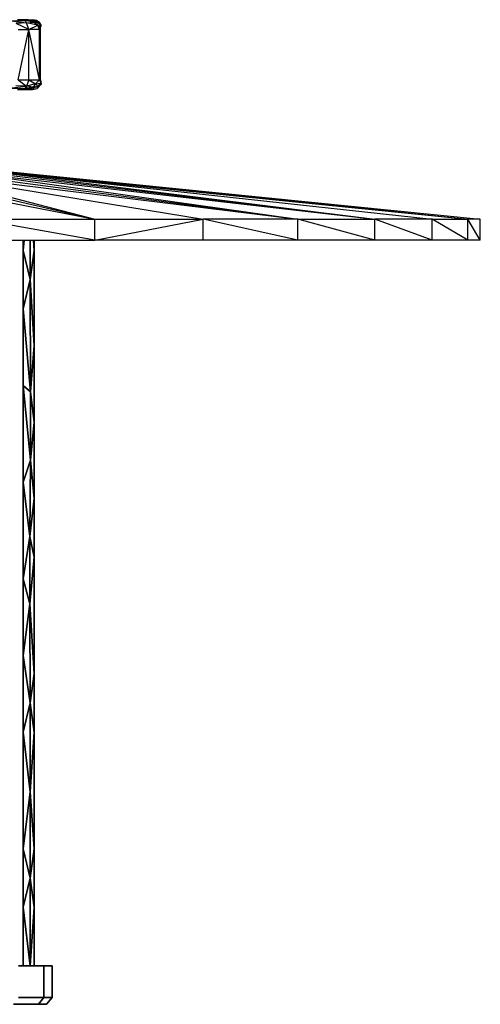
# Model space of a CAD drawing. Extents: x -805 to 3526, y -961 to 1039.
# Tile 14 of 256: x -783.789 to -783.55, y 35.181 to 35.691. Entities that reach past the tile are written whole.
import ezdxf

# ---------------------------------------------------------------- set-up
doc = ezdxf.new("R2010")
doc.units = 0
doc.layers.get('0').update_dxf_attribs({"color": 251})
doc.layers.add('Schnit 1 N', color=251, linetype='Continuous')

# ---------------------------------------------------------------- blocks, each defined once
blk = doc.blocks.new('Schnitt 1 N')
at = {"layer": 'Schnit 1 N'}
for p, q in [((-41203.85, -897.51), (-41196.96, -897.36)), ((-41203.85, -897.51), (-41195.91, -898.6)), ((-41196.69, -896.92), (-41200.58, -896.92)), ((-41196.96, -897.31), (-41200.58, -896.92)), ((-41195.03, -896.92), (-41197.26, -896.92)), ((-41196.69, -896.92), (-41192.81, -896.92)), ((-41192.38, -898.26), (-41196.69, -896.92)), ((-41189.89, -898.36), (-41196.69, -896.92)), ((-41196.69, -896.92), (-41196.58, -897.35)), ((-41195.91, -898.6), (-41196.58, -897.35)), ((-41192.38, -898.26), (-41196.58, -897.35)), ((-41195.03, -896.92), (-41192.81, -896.92)), ((-41190.81, -897.29), (-41192.81, -896.92)), ((-41189.89, -898.36), (-41192.81, -896.92)), ((-41189.05, -898.51), (-41190.81, -897.29)), ((-41190.81, -897.29), (-41189.89, -898.36)), ((-41195.91, -898.6), (-41201.37, -898.89)), ((-41194.76, -901.92), (-41201.37, -898.89)), ((-41200.23, -901.92), (-41194.76, -901.92)), ((-41200.23, -928.01), (-41194.76, -901.92)), ((-41195.91, -898.6), (-41192.38, -898.26)), ((-41194.76, -901.92), (-41195.91, -898.6)), ((-41190.11, -899.81), (-41195.91, -898.6)), ((-41194.76, -901.92), (-41190.11, -899.81)), ((-41194.76, -928.01), (-41194.76, -901.92)), ((-41189.29, -928.01), (-41194.76, -901.92)), ((-41189.29, -901.92), (-41194.76, -901.92)), ((-41190.11, -899.81), (-41192.38, -898.26)), ((-41192.38, -898.26), (-41189.89, -898.36)), ((-41189.05, -898.51), (-41190.15, -898.05)), ((-41190.11, -899.81), (-41189.89, -898.36)), ((-41189.29, -901.92), (-41190.11, -899.81)), ((-41188.28, -899.95), (-41190.11, -899.81)), ((-41189.05, -898.51), (-41189.89, -898.36)), ((-41188.28, -899.95), (-41189.89, -898.36)), ((-41189.29, -901.92), (-41188.28, -899.95)), ((-41189.29, -928.01), (-41189.29, -901.92)), ((-41189.29, -928.01), (-41189.03, -901.92)), ((-41189.05, -898.51), (-41188.28, -899.95)), ((-41189.01, -899.23), (-41189.05, -898.51)), ((-41189.03, -901.92), (-41188.98, -899.63)), ((-41189.03, -901.92), (-41188.28, -899.95)), ((-41189.03, -928.01), (-41189.03, -901.92)), ((-41188.76, -928.01), (-41189.03, -901.92)), ((-41188.76, -901.92), (-41188.98, -899.63)), ((-41188.76, -928.01), (-41188.76, -901.92)), ((-41200.23, -928.01), (-41194.76, -928.01)), ((-41200.23, -928.01), (-41195.91, -931.33)), ((-41194.76, -928.01), (-41195.91, -931.33)), ((-41194.76, -928.01), (-41189.29, -928.01)), ((-41194.76, -928.01), (-41191.26, -930.12)), ((-41189.29, -928.01), (-41191.26, -930.12)), ((-41189.29, -928.01), (-41188.49, -929.75)), ((-41189.03, -928.01), (-41188.49, -929.75)), ((-41189.03, -928.01), (-41188.38, -930.28)), ((-41189.03, -928.01), (-41188.76, -928.01)), ((-41188.76, -928.01), (-41188.38, -930.28)), ((-41204.96, -932.47), (-41195.91, -931.33)), ((-41204.96, -932.47), (-41196.96, -932.58)), ((-41195.91, -931.33), (-41201.49, -931.19)), ((-41200.58, -933.01), (-41196.96, -932.59)), ((-41200.58, -933.01), (-41196.69, -933.01)), ((-41195.91, -931.33), (-41196.88, -932.58)), ((-41192.54, -931.79), (-41196.88, -932.58)), ((-41196.69, -933.01), (-41196.88, -932.58)), ((-41196.69, -933.01), (-41189.89, -931.57)), ((-41196.69, -933.01), (-41192.54, -931.79)), ((-41196.69, -933.01), (-41190.46, -932.48)), ((-41196.69, -933.01), (-41192.81, -933.01)), ((-41191.26, -930.12), (-41195.91, -931.33)), ((-41192.54, -931.79), (-41195.91, -931.33)), ((-41195.03, -933.01), (-41195.9, -933.01)), ((-41192.81, -933.01), (-41195.03, -933.01)), ((-41192.81, -933.01), (-41190.46, -932.48)), ((-41191.26, -930.12), (-41192.54, -931.79)), ((-41189.89, -931.57), (-41192.54, -931.79)), ((-41191.26, -930.12), (-41188.49, -929.75)), ((-41189.89, -931.57), (-41191.26, -930.12)), ((-41188.38, -930.28), (-41190.46, -932.48)), ((-41189.89, -931.57), (-41190.46, -932.48)), ((-41189.89, -931.57), (-41188.49, -929.75)), ((-41189.89, -931.57), (-41188.38, -930.28)), ((-41188.38, -930.28), (-41189.69, -931.3)), ((-41188.49, -929.75), (-41188.38, -930.28)), ((-41288.19, -975.39), (-41160.59, -1000.21)), ((-41267.44, -975.39), (-41160.59, -1000.21)), ((-41256.85, -975.39), (-41160.59, -1000.21)), ((-41256.85, -975.39), (-41055.51, -1000.21)), ((-41256.85, -975.39), (-41104.42, -1000.21)), ((-41244.15, -975.39), (-41055.51, -1000.21)), ((-41231.46, -975.39), (-41055.51, -1000.21)), ((-41231.46, -975.39), (-41015.53, -1000.21)), ((-41222.99, -975.39), (-41015.53, -1000.21)), ((-41214.52, -975.39), (-40985.84, -1000.21)), ((-41214.52, -975.39), (-41015.53, -1000.21)), ((-41214.52, -975.39), (-40967.45, -1000.21)), ((-41211.09, -975.39), (-40967.45, -1000.21)), ((-41207.67, -975.39), (-40960.98, -1000.21)), ((-41207.67, -975.39), (-40967.45, -1000.21)), ((-41160.59, -1011.11), (-41222.12, -1000.21)), ((-41222.12, -1000.21), (-41160.59, -1000.21)), ((-41160.59, -1011.11), (-41160.59, -1000.21)), ((-41160.59, -1011.11), (-41104.42, -1000.21)), ((-41160.59, -1000.21), (-41104.42, -1000.21)), ((-41055.51, -1011.11), (-41104.42, -1000.21)), ((-41104.42, -1011.11), (-41104.42, -1000.21)), ((-41055.51, -1000.21), (-41104.42, -1000.21)), ((-41015.53, -1011.11), (-41055.51, -1000.21)), ((-41055.51, -1011.11), (-41055.51, -1000.21)), ((-41055.51, -1000.21), (-41015.53, -1000.21)), ((-40985.84, -1011.11), (-41015.53, -1000.21)), ((-41015.53, -1011.11), (-41015.53, -1000.21)), ((-40985.84, -1000.21), (-41015.53, -1000.21)), ((-40967.45, -1011.11), (-40985.84, -1000.21)), ((-40985.84, -1011.11), (-40985.84, -1000.21)), ((-40985.84, -1000.21), (-40967.45, -1000.21)), ((-40960.98, -1011.11), (-40967.45, -1000.21)), ((-40967.45, -1011.11), (-40967.45, -1000.21)), ((-40960.98, -1000.21), (-40967.45, -1000.21)), ((-40960.98, -1011.11), (-40960.98, -1000.21)), ((-41222.12, -1011.11), (-41160.59, -1011.11)), ((-41197.74, -1011.11), (-41197.74, -1016.44)), ((-41197.74, -1016.44), (-41197.09, -1011.11)), ((-41197.09, -1011.11), (-41197.74, -1016.44)), ((-41197.74, -1016.44), (-41197.74, -1011.11)), ((-41194.05, -1011.11), (-41194.05, -1031.56)), ((-41194.05, -1031.56), (-41194.05, -1011.11)), ((-41192.33, -1011.11), (-41191.96, -1016.44)), ((-41191.96, -1016.44), (-41192.33, -1011.11)), ((-41191.96, -1016.44), (-41191.96, -1011.11)), ((-41191.96, -1011.11), (-41191.96, -1016.44)), ((-41104.42, -1011.11), (-41160.59, -1011.11)), ((-41110.58, -1011.11), (-41111.93, -1011.11)), ((-41055.51, -1011.11), (-41104.42, -1011.11)), ((-41061.09, -1011.11), (-41064.74, -1011.11)), ((-41015.53, -1011.11), (-41055.51, -1011.11)), ((-41019.99, -1011.11), (-41026.17, -1011.11)), ((-40985.84, -1011.11), (-41015.53, -1011.11)), ((-40989.19, -1011.11), (-40997.52, -1011.11)), ((-40967.45, -1011.11), (-40985.84, -1011.11)), ((-40975.08, -1011.11), (-40979.78, -1011.11)), ((-40960.98, -1011.11), (-40967.45, -1011.11)), ((-41194.05, -1031.56), (-41197.74, -1016.44)), ((-41197.74, -1016.44), (-41197.74, -1046.68)), ((-41197.74, -1016.44), (-41194.05, -1031.56)), ((-41197.74, -1046.68), (-41197.74, -1016.44)), ((-41194.05, -1031.56), (-41191.96, -1016.44)), ((-41191.96, -1016.44), (-41194.05, -1031.56)), ((-41191.96, -1046.68), (-41191.96, -1016.44)), ((-41191.96, -1016.44), (-41191.96, -1046.68)), ((-41194.05, -1031.56), (-41197.74, -1046.68)), ((-41197.74, -1046.68), (-41194.05, -1031.56)), ((-41193.82, -1089.75), (-41194.05, -1031.56)), ((-41194.05, -1031.56), (-41191.96, -1065.61)), ((-41194.05, -1031.56), (-41193.82, -1089.75)), ((-41191.96, -1065.61), (-41194.05, -1031.56)), ((-41197.74, -1046.68), (-41193.82, -1089.75)), ((-41193.82, -1089.75), (-41197.74, -1046.68)), ((-41197.74, -1046.68), (-41197.74, -1065.61)), ((-41197.74, -1065.61), (-41197.74, -1046.68)), ((-41191.96, -1065.61), (-41191.96, -1046.68)), ((-41191.96, -1046.68), (-41191.96, -1065.61)), ((-41197.74, -1065.61), (-41197.74, -1086.38)), ((-41197.74, -1086.38), (-41197.74, -1065.61)), ((-41191.96, -1065.61), (-41193.82, -1089.75)), ((-41193.82, -1089.75), (-41191.96, -1065.61)), ((-41191.96, -1086.38), (-41191.96, -1065.61)), ((-41191.96, -1065.61), (-41191.96, -1086.38)), ((-41193.79, -1125.16), (-41197.74, -1086.38)), ((-41197.74, -1086.38), (-41197.74, -1105.31)), ((-41197.74, -1086.38), (-41193.82, -1089.75)), ((-41197.74, -1086.38), (-41193.79, -1125.16)), ((-41193.82, -1089.75), (-41197.74, -1086.38)), ((-41197.74, -1105.31), (-41197.74, -1086.38)), ((-41191.96, -1105.31), (-41193.82, -1089.75)), ((-41193.82, -1089.75), (-41193.79, -1125.16)), ((-41193.79, -1125.16), (-41193.82, -1089.75)), ((-41193.82, -1089.75), (-41191.96, -1105.31)), ((-41191.96, -1105.31), (-41191.96, -1086.38)), ((-41191.96, -1086.38), (-41191.96, -1105.31)), ((-41197.74, -1105.31), (-41197.74, -1136.47)), ((-41197.74, -1136.47), (-41197.74, -1105.31)), ((-41193.79, -1125.16), (-41191.96, -1105.31)), ((-41191.96, -1105.31), (-41193.79, -1125.16)), ((-41191.96, -1136.47), (-41191.96, -1105.31)), ((-41191.96, -1105.31), (-41191.96, -1136.47)), ((-41197.74, -1136.47), (-41193.79, -1125.16)), ((-41193.79, -1125.16), (-41197.74, -1136.47)), ((-41193.79, -1125.16), (-41194.16, -1164.53)), ((-41194.16, -1164.53), (-41193.79, -1125.16)), ((-41193.79, -1125.16), (-41191.96, -1145.01)), ((-41191.96, -1145.01), (-41193.79, -1125.16)), ((-41194.16, -1164.53), (-41197.74, -1136.47)), ((-41197.74, -1136.47), (-41197.74, -1145.01)), ((-41197.74, -1136.47), (-41194.16, -1164.53)), ((-41197.74, -1145.01), (-41197.74, -1136.47)), ((-41191.96, -1145.01), (-41191.96, -1136.47)), ((-41191.96, -1136.47), (-41191.96, -1145.01)), ((-41197.74, -1145.01), (-41197.74, -1175.25)), ((-41197.74, -1175.25), (-41197.74, -1145.01)), ((-41194.16, -1164.53), (-41191.96, -1145.01)), ((-41191.96, -1145.01), (-41194.16, -1164.53)), ((-41191.96, -1175.25), (-41191.96, -1145.01)), ((-41191.96, -1145.01), (-41191.96, -1175.25)), ((-41197.74, -1186.56), (-41194.16, -1164.53)), ((-41194.16, -1164.53), (-41197.74, -1186.56)), ((-41194.16, -1164.53), (-41194.19, -1199.57)), ((-41194.19, -1199.57), (-41194.16, -1164.53)), ((-41191.96, -1175.25), (-41194.16, -1164.53)), ((-41194.16, -1164.53), (-41191.96, -1175.25)), ((-41197.74, -1175.25), (-41197.74, -1186.56)), ((-41197.74, -1186.56), (-41197.74, -1175.25)), ((-41194.19, -1199.57), (-41191.96, -1175.25)), ((-41191.96, -1175.25), (-41194.19, -1199.57)), ((-41191.96, -1186.56), (-41191.96, -1175.25)), ((-41191.96, -1175.25), (-41191.96, -1186.56)), ((-41197.74, -1186.56), (-41194.19, -1199.57)), ((-41194.19, -1199.57), (-41197.74, -1186.56)), ((-41197.74, -1186.56), (-41197.74, -1205.49)), ((-41197.74, -1205.49), (-41197.74, -1186.56)), ((-41191.96, -1205.49), (-41191.96, -1186.56)), ((-41191.96, -1186.56), (-41191.96, -1205.49)), ((-41197.74, -1226.26), (-41194.19, -1199.57)), ((-41194.19, -1199.57), (-41197.74, -1226.26)), ((-41191.96, -1235.73), (-41194.19, -1199.57)), ((-41194.19, -1199.57), (-41194.05, -1250.85)), ((-41194.19, -1199.57), (-41191.96, -1235.73)), ((-41194.05, -1250.85), (-41194.19, -1199.57)), ((-41197.74, -1205.49), (-41197.74, -1226.26)), ((-41197.74, -1226.26), (-41197.74, -1205.49)), ((-41191.96, -1226.26), (-41191.96, -1205.49)), ((-41191.96, -1205.49), (-41191.96, -1226.26)), ((-41194.05, -1250.85), (-41197.74, -1226.26)), ((-41197.74, -1226.26), (-41197.74, -1235.73)), ((-41197.74, -1226.26), (-41194.05, -1250.85)), ((-41197.74, -1235.73), (-41197.74, -1226.26)), ((-41191.96, -1235.73), (-41191.96, -1226.26)), ((-41191.96, -1226.26), (-41191.96, -1235.73)), ((-41197.74, -1235.73), (-41197.74, -1265.96)), ((-41197.74, -1265.96), (-41197.74, -1235.73)), ((-41191.96, -1235.73), (-41194.05, -1250.85)), ((-41194.05, -1250.85), (-41191.96, -1235.73)), ((-41191.96, -1265.96), (-41191.96, -1235.73)), ((-41191.96, -1235.73), (-41191.96, -1265.96)), ((-41197.74, -1265.96), (-41194.05, -1250.85)), ((-41194.05, -1250.85), (-41197.74, -1265.96)), ((-41191.96, -1265.96), (-41194.05, -1250.85)), ((-41194.05, -1250.85), (-41194.05, -1296.82)), ((-41194.05, -1250.85), (-41191.96, -1265.96)), ((-41194.05, -1296.82), (-41194.05, -1250.85)), ((-41194.05, -1296.82), (-41197.74, -1265.96)), ((-41197.74, -1265.96), (-41197.74, -1296.2)), ((-41197.74, -1265.96), (-41194.05, -1296.82)), ((-41197.74, -1296.2), (-41197.74, -1265.96)), ((-41191.96, -1265.96), (-41194.05, -1296.82)), ((-41194.05, -1296.82), (-41191.96, -1265.96)), ((-41191.96, -1296.2), (-41191.96, -1265.96)), ((-41191.96, -1265.96), (-41191.96, -1296.2)), ((-41197.74, -1296.2), (-41197.74, -1326.44)), ((-41197.74, -1326.44), (-41197.74, -1296.2)), ((-41194.05, -1296.82), (-41197.74, -1326.44)), ((-41197.74, -1326.44), (-41194.05, -1296.82)), ((-41191.96, -1326.44), (-41194.05, -1296.82)), ((-41194.05, -1296.82), (-41194.05, -1341.56)), ((-41194.05, -1341.56), (-41194.05, -1296.82)), ((-41194.05, -1296.82), (-41191.96, -1326.44)), ((-41191.96, -1326.44), (-41191.96, -1296.2)), ((-41191.96, -1296.2), (-41191.96, -1326.44)), ((-41197.74, -1326.44), (-41194.05, -1341.56)), ((-41194.05, -1341.56), (-41197.74, -1326.44)), ((-41197.74, -1326.44), (-41197.74, -1356.68)), ((-41197.74, -1356.68), (-41197.74, -1326.44)), ((-41191.96, -1326.44), (-41194.05, -1341.56)), ((-41194.05, -1341.56), (-41191.96, -1326.44)), ((-41191.96, -1356.68), (-41191.96, -1326.44)), ((-41191.96, -1326.44), (-41191.96, -1356.68)), ((-41194.05, -1341.56), (-41197.74, -1356.68)), ((-41197.74, -1356.68), (-41194.05, -1341.56)), ((-41194.05, -1341.56), (-41191.96, -1356.68)), ((-41194.05, -1386.92), (-41194.05, -1341.56)), ((-41191.96, -1356.68), (-41194.05, -1341.56)), ((-41194.05, -1341.56), (-41194.05, -1386.92)), ((-41197.74, -1356.68), (-41197.74, -1386.92)), ((-41194.05, -1386.92), (-41197.74, -1356.68)), ((-41197.74, -1356.68), (-41194.05, -1386.92)), ((-41197.74, -1386.92), (-41197.74, -1356.68)), ((-41191.96, -1356.68), (-41194.05, -1386.92)), ((-41194.05, -1386.92), (-41191.96, -1356.68)), ((-41191.96, -1386.92), (-41191.96, -1356.68)), ((-41191.96, -1356.68), (-41191.96, -1386.92)), ((-41200.14, -1386.92), (-41186.97, -1386.92)), ((-41186.97, -1386.92), (-41200.14, -1386.92)), ((-41186.97, -1386.92), (-41182.7, -1386.92)), ((-41182.7, -1386.92), (-41186.97, -1386.92)), ((-41186.97, -1386.92), (-41186.97, -1403.46)), ((-41186.97, -1403.46), (-41186.97, -1386.92)), ((-41182.7, -1386.92), (-41182.7, -1403.46)), ((-41182.7, -1403.46), (-41182.7, -1386.92)), ((-41196.23, -1406.92), (-41202.67, -1406.92)), ((-41202.67, -1406.92), (-41196.23, -1406.92)), ((-41200.14, -1403.46), (-41193.56, -1403.46)), ((-41193.56, -1403.46), (-41200.14, -1403.46)), ((-41189.78, -1406.92), (-41196.23, -1406.92)), ((-41196.23, -1406.92), (-41189.78, -1406.92)), ((-41193.56, -1403.46), (-41186.97, -1403.46)), ((-41186.97, -1403.46), (-41193.56, -1403.46)), ((-41186.97, -1403.46), (-41189.78, -1406.92)), ((-41189.78, -1406.92), (-41186.97, -1403.46)), ((-41187.69, -1406.92), (-41189.78, -1406.92)), ((-41189.78, -1406.92), (-41187.69, -1406.92)), ((-41185.6, -1406.92), (-41187.69, -1406.92)), ((-41187.69, -1406.92), (-41185.6, -1406.92)), ((-41186.97, -1403.46), (-41184.83, -1403.46)), ((-41184.83, -1403.46), (-41186.97, -1403.46)), ((-41182.7, -1403.46), (-41185.6, -1406.92)), ((-41185.6, -1406.92), (-41182.7, -1403.46)), ((-41184.83, -1403.46), (-41182.7, -1403.46)), ((-41182.7, -1403.46), (-41184.83, -1403.46))]:
    blk.add_line(p, q, dxfattribs=at)

msp = doc.modelspace()

# ---------------------------------------------------------------- block references
at = {"color": 251, "xscale": 0.001, "yscale": 0.001, "zscale": 0.001}
msp.add_blockref('Schnitt 1 N', (-742.58909, 36.58784), dxfattribs=at)

doc.saveas('drawing.dxf')
